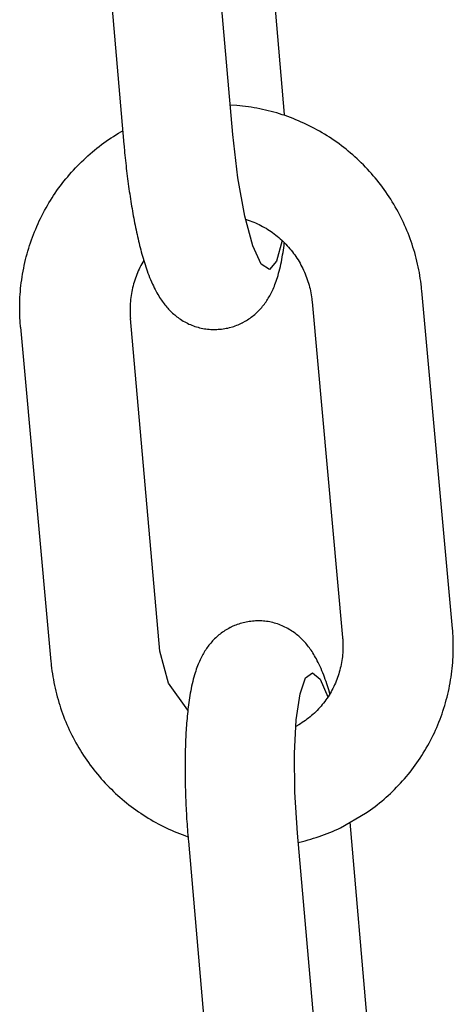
# Model space of a CAD drawing. Extents: x 990 to 4202, y -422 to 622.
# Tile 134 of 200: x 1595.901 to 1596.364, y -101.976 to -100.927. Entities that reach past the tile are written whole.
import ezdxf

# ---------------------------------------------------------------- set-up
doc = ezdxf.new("R2010")
doc.units = 0
doc.header["$MEASUREMENT"] = 0
doc.layers.add('SPILL-BUCKET', color=1, linetype='CONTINUOUS')

msp = doc.modelspace()

# ---------------------------------------------------------------- linework, layer by layer
at = {"layer": 'SPILL-BUCKET', "color": 1, "linetype": 'Continuous'}
for p, q in [((1596.18406, -101.02819), (1596.15363, -100.68064)), ((1596.1288, -101.04934), (1596.0975, -100.69189)), ((1595.98103, -100.70019), (1596.01255, -101.06012))]:
    msp.add_line(p, q, dxfattribs=at)
at = {"layer": 'SPILL-BUCKET', "color": 1}
for p, q in [((1596.13303, -101.01844), (1596.12605, -101.01796)), ((1596.13611, -101.01872), (1596.13303, -101.01844)), ((1596.13919, -101.01905), (1596.13611, -101.01872)), ((1596.14226, -101.01942), (1596.13919, -101.01905)), ((1596.14533, -101.01984), (1596.14226, -101.01942)), ((1596.14839, -101.0203), (1596.14533, -101.01984)), ((1596.15144, -101.0208), (1596.14839, -101.0203)), ((1596.15449, -101.02135), (1596.15144, -101.0208)), ((1596.15753, -101.02194), (1596.15449, -101.02135)), ((1596.16057, -101.02258), (1596.15753, -101.02194)), ((1596.16359, -101.02326), (1596.16057, -101.02258)), ((1596.16661, -101.02399), (1596.16359, -101.02326)), ((1596.16961, -101.02476), (1596.16661, -101.02399)), ((1596.1726, -101.02557), (1596.16961, -101.02476)), ((1596.17558, -101.02643), (1596.1726, -101.02557)), ((1596.17855, -101.02732), (1596.17558, -101.02643)), ((1596.18151, -101.02827), (1596.17855, -101.02732)), ((1596.18445, -101.02925), (1596.18151, -101.02827)), ((1596.18738, -101.03028), (1596.18445, -101.02925)), ((1596.1903, -101.03135), (1596.18738, -101.03028)), ((1596.1932, -101.03246), (1596.1903, -101.03135)), ((1596.19608, -101.03362), (1596.1932, -101.03246)), ((1596.19895, -101.03482), (1596.19608, -101.03362)), ((1596.2018, -101.03605), (1596.19895, -101.03482)), ((1596.00942, -101.04647), (1596.01126, -101.04542)), ((1596.20463, -101.03734), (1596.2018, -101.03605)), ((1596.20745, -101.03866), (1596.20463, -101.03734)), ((1596.21025, -101.04002), (1596.20745, -101.03866)), ((1596.21302, -101.04142), (1596.21025, -101.04002)), ((1596.21578, -101.04286), (1596.21302, -101.04142)), ((1596.21852, -101.04434), (1596.21578, -101.04286)), ((1596.22123, -101.04587), (1596.21852, -101.04434)), ((1596.22393, -101.04743), (1596.22123, -101.04587)), ((1595.99372, -101.05652), (1595.99628, -101.05475)), ((1595.99628, -101.05475), (1595.99886, -101.05302)), ((1595.99886, -101.05302), (1596.00147, -101.05133)), ((1596.00147, -101.05133), (1596.00409, -101.04967)), ((1596.00409, -101.04967), (1596.00675, -101.04805)), ((1596.00675, -101.04805), (1596.00942, -101.04647)), ((1596.13412, -101.09555), (1596.1288, -101.04934)), ((1596.2266, -101.04903), (1596.22393, -101.04743)), ((1596.22925, -101.05067), (1596.2266, -101.04903)), ((1596.23187, -101.05234), (1596.22925, -101.05067)), ((1596.23447, -101.05406), (1596.23187, -101.05234)), ((1596.23705, -101.05581), (1596.23447, -101.05406)), ((1596.2396, -101.0576), (1596.23705, -101.05581)), ((1595.97894, -101.06791), (1595.98134, -101.06592)), ((1595.98134, -101.06592), (1595.98376, -101.06397)), ((1595.98376, -101.06397), (1595.98621, -101.06205)), ((1595.98621, -101.06205), (1595.98869, -101.06017)), ((1595.98869, -101.06017), (1595.9912, -101.05833)), ((1595.9912, -101.05833), (1595.99372, -101.05652)), ((1596.01255, -101.06012), (1596.01268, -101.06161)), ((1596.01268, -101.06161), (1596.01281, -101.06309)), ((1596.01281, -101.06309), (1596.01307, -101.06591)), ((1596.01307, -101.06591), (1596.01334, -101.06872)), ((1596.24213, -101.05942), (1596.2396, -101.0576)), ((1596.24463, -101.06129), (1596.24213, -101.05942)), ((1596.2471, -101.06319), (1596.24463, -101.06129)), ((1596.24955, -101.06512), (1596.2471, -101.06319)), ((1596.25197, -101.06709), (1596.24955, -101.06512)), ((1595.96739, -101.07835), (1595.96964, -101.0762)), ((1595.96964, -101.0762), (1595.97192, -101.07407)), ((1595.97192, -101.07407), (1595.97423, -101.07199)), ((1595.97423, -101.07199), (1595.97657, -101.06993)), ((1595.97657, -101.06993), (1595.97894, -101.06791)), ((1596.01334, -101.06872), (1596.01362, -101.07153)), ((1596.01362, -101.07153), (1596.0139, -101.07433)), ((1596.0139, -101.07433), (1596.01419, -101.07713)), ((1596.01419, -101.07713), (1596.01449, -101.07991)), ((1596.25436, -101.06909), (1596.25197, -101.06709)), ((1596.25672, -101.07113), (1596.25436, -101.06909)), ((1596.25905, -101.0732), (1596.25672, -101.07113)), ((1596.26136, -101.07531), (1596.25905, -101.0732)), ((1596.26363, -101.07745), (1596.26136, -101.07531)), ((1595.95662, -101.08961), (1595.95871, -101.0873)), ((1595.95871, -101.0873), (1595.96083, -101.08501)), ((1595.96083, -101.08501), (1595.96299, -101.08276)), ((1595.96299, -101.08276), (1595.96518, -101.08054)), ((1595.96518, -101.08054), (1595.96739, -101.07835)), ((1596.01449, -101.07991), (1596.0148, -101.0827)), ((1596.0148, -101.0827), (1596.01512, -101.08547)), ((1596.01512, -101.08547), (1596.01544, -101.08824)), ((1596.26588, -101.07962), (1596.26363, -101.07745)), ((1596.26809, -101.08182), (1596.26588, -101.07962)), ((1596.27027, -101.08406), (1596.26809, -101.08182)), ((1596.27242, -101.08633), (1596.27027, -101.08406)), ((1596.27453, -101.08863), (1596.27242, -101.08633)), ((1595.94859, -101.09916), (1595.95055, -101.09673)), ((1595.95055, -101.09673), (1595.95254, -101.09433)), ((1595.95254, -101.09433), (1595.95456, -101.09195)), ((1595.95456, -101.09195), (1595.95662, -101.08961)), ((1596.01544, -101.08824), (1596.01577, -101.09099)), ((1596.01577, -101.09099), (1596.01611, -101.09374)), ((1596.01611, -101.09374), (1596.01646, -101.09648)), ((1596.01646, -101.09648), (1596.01681, -101.09921)), ((1596.1414, -101.1363), (1596.13412, -101.09555)), ((1596.27661, -101.09095), (1596.27453, -101.08863)), ((1596.27866, -101.09331), (1596.27661, -101.09095)), ((1596.28068, -101.0957), (1596.27866, -101.09331)), ((1596.28266, -101.09812), (1596.28068, -101.0957)), ((1596.28461, -101.10056), (1596.28266, -101.09812)), ((1595.94112, -101.10916), (1595.94293, -101.10662)), ((1595.94293, -101.10662), (1595.94479, -101.10411)), ((1595.94479, -101.10411), (1595.94667, -101.10162)), ((1595.94667, -101.10162), (1595.94859, -101.09916)), ((1596.01681, -101.09921), (1596.01717, -101.10192)), ((1596.01717, -101.10192), (1596.01754, -101.10463)), ((1596.01754, -101.10463), (1596.01792, -101.10732)), ((1596.01792, -101.10732), (1596.01831, -101.11)), ((1596.28652, -101.10303), (1596.28461, -101.10056)), ((1596.2884, -101.10553), (1596.28652, -101.10303)), ((1596.29024, -101.10806), (1596.2884, -101.10553)), ((1596.29204, -101.11061), (1596.29024, -101.10806)), ((1595.93423, -101.11958), (1595.9359, -101.11694)), ((1595.9359, -101.11694), (1595.9376, -101.11432)), ((1595.9376, -101.11432), (1595.93934, -101.11173)), ((1595.93934, -101.11173), (1595.94112, -101.10916)), ((1596.01831, -101.11), (1596.0187, -101.11267)), ((1596.0187, -101.11267), (1596.0191, -101.11532)), ((1596.0191, -101.11532), (1596.01951, -101.11796)), ((1596.01951, -101.11796), (1596.01992, -101.12059)), ((1596.29381, -101.11319), (1596.29204, -101.11061)), ((1596.29554, -101.11579), (1596.29381, -101.11319)), ((1596.29724, -101.11842), (1596.29554, -101.11579)), ((1596.29889, -101.12107), (1596.29724, -101.11842)), ((1595.92795, -101.13038), (1595.92946, -101.12765)), ((1595.92946, -101.12765), (1595.93101, -101.12494)), ((1595.93101, -101.12494), (1595.9326, -101.12225)), ((1595.9326, -101.12225), (1595.93423, -101.11958)), ((1596.01992, -101.12059), (1596.02034, -101.1232)), ((1596.02034, -101.1232), (1596.02077, -101.1258)), ((1596.02077, -101.1258), (1596.02121, -101.12838)), ((1596.02121, -101.12838), (1596.02166, -101.13095)), ((1596.30051, -101.12375), (1596.29889, -101.12107)), ((1596.30209, -101.12644), (1596.30051, -101.12375)), ((1596.30364, -101.12916), (1596.30209, -101.12644)), ((1596.30514, -101.13191), (1596.30364, -101.12916)), ((1595.92229, -101.14153), (1595.92364, -101.13871)), ((1595.92364, -101.13871), (1595.92504, -101.13592)), ((1595.92504, -101.13592), (1595.92647, -101.13314)), ((1595.92647, -101.13314), (1595.92795, -101.13038)), ((1596.02166, -101.13095), (1596.02211, -101.1335)), ((1596.02211, -101.1335), (1596.02257, -101.13604)), ((1596.02257, -101.13604), (1596.02304, -101.13856)), ((1596.02304, -101.13856), (1596.02352, -101.14107)), ((1596.14997, -101.16789), (1596.1414, -101.1363)), ((1596.14228, -101.13956), (1596.14529, -101.14056)), ((1596.3066, -101.13467), (1596.30514, -101.13191)), ((1596.30802, -101.13745), (1596.3066, -101.13467)), ((1596.30941, -101.14026), (1596.30802, -101.13745)), ((1596.31075, -101.14308), (1596.30941, -101.14026)), ((1595.91727, -101.15298), (1595.91846, -101.15009)), ((1595.91846, -101.15009), (1595.9197, -101.14722)), ((1595.9197, -101.14722), (1595.92097, -101.14437)), ((1595.92097, -101.14437), (1595.92229, -101.14153)), ((1596.02352, -101.14107), (1596.024, -101.14355)), ((1596.024, -101.14355), (1596.02449, -101.14603)), ((1596.02449, -101.14603), (1596.02499, -101.14848)), ((1596.02499, -101.14848), (1596.0255, -101.15092)), ((1596.14529, -101.14056), (1596.14726, -101.14125)), ((1596.14726, -101.14125), (1596.14921, -101.14199)), ((1596.14921, -101.14199), (1596.15114, -101.14277)), ((1596.15114, -101.14277), (1596.15306, -101.14359)), ((1596.15306, -101.14359), (1596.15497, -101.14445)), ((1596.15497, -101.14445), (1596.15686, -101.14535)), ((1596.15686, -101.14535), (1596.15872, -101.14629)), ((1596.15872, -101.14629), (1596.16057, -101.14727)), ((1596.16057, -101.14727), (1596.1624, -101.14829)), ((1596.1624, -101.14829), (1596.16421, -101.14934)), ((1596.16421, -101.14934), (1596.16599, -101.15044)), ((1596.16599, -101.15044), (1596.16776, -101.15157)), ((1596.31206, -101.14593), (1596.31075, -101.14308)), ((1596.31332, -101.14878), (1596.31206, -101.14593)), ((1596.31454, -101.15167), (1596.31332, -101.14878)), ((1595.91395, -101.16176), (1595.91501, -101.15882)), ((1595.91501, -101.15882), (1595.91612, -101.15589)), ((1595.91612, -101.15589), (1595.91727, -101.15298)), ((1596.0255, -101.15092), (1596.02602, -101.15334)), ((1596.02602, -101.15334), (1596.02655, -101.15575)), ((1596.02655, -101.15575), (1596.02708, -101.15813)), ((1596.02708, -101.15813), (1596.02763, -101.16051)), ((1596.02763, -101.16051), (1596.02818, -101.16286)), ((1596.16776, -101.15157), (1596.1695, -101.15274)), ((1596.1695, -101.15274), (1596.17121, -101.15394)), ((1596.17121, -101.15394), (1596.1729, -101.15519)), ((1596.1729, -101.15519), (1596.17457, -101.15646)), ((1596.17457, -101.15646), (1596.17621, -101.15778)), ((1596.17621, -101.15778), (1596.17782, -101.15912)), ((1596.17782, -101.15912), (1596.17941, -101.1605)), ((1596.17941, -101.1605), (1596.18096, -101.16191)), ((1596.31572, -101.15456), (1596.31454, -101.15167)), ((1596.31686, -101.15747), (1596.31572, -101.15456)), ((1596.31795, -101.1604), (1596.31686, -101.15747)), ((1596.31901, -101.16334), (1596.31795, -101.1604)), ((1595.9101, -101.17365), (1595.911, -101.17066)), ((1595.911, -101.17066), (1595.91194, -101.16768)), ((1595.91194, -101.16768), (1595.91292, -101.16471)), ((1595.91292, -101.16471), (1595.91395, -101.16176)), ((1596.02818, -101.16286), (1596.02875, -101.16521)), ((1596.02875, -101.16521), (1596.02933, -101.16753)), ((1596.02933, -101.16753), (1596.02991, -101.16985)), ((1596.02991, -101.16985), (1596.03051, -101.17215)), ((1596.15905, -101.18743), (1596.14997, -101.16789)), ((1596.1813, -101.1623), (1596.17546, -101.1845)), ((1596.18096, -101.16191), (1596.18249, -101.16336)), ((1596.18249, -101.16336), (1596.18399, -101.16483)), ((1596.18269, -101.1726), (1596.18304, -101.17015)), ((1596.18304, -101.17015), (1596.18337, -101.16774)), ((1596.18337, -101.16774), (1596.18368, -101.1653)), ((1596.18368, -101.1653), (1596.18377, -101.16462)), ((1596.18399, -101.16483), (1596.18545, -101.16634)), ((1596.18545, -101.16634), (1596.18689, -101.16788)), ((1596.18689, -101.16788), (1596.18829, -101.16945)), ((1596.18829, -101.16945), (1596.18967, -101.17104)), ((1596.18967, -101.17104), (1596.19101, -101.17267)), ((1596.32002, -101.1663), (1596.31901, -101.16334)), ((1596.32099, -101.16927), (1596.32002, -101.1663)), ((1596.32192, -101.17226), (1596.32099, -101.16927)), ((1595.90766, -101.18271), (1595.90843, -101.17968)), ((1595.90843, -101.17968), (1595.90924, -101.17666)), ((1595.90924, -101.17666), (1595.9101, -101.17365)), ((1596.03051, -101.17215), (1596.03113, -101.17444)), ((1596.03113, -101.17444), (1596.03175, -101.17671)), ((1596.03175, -101.17671), (1596.03239, -101.17899)), ((1596.03239, -101.17899), (1596.03305, -101.18124)), ((1596.03305, -101.18124), (1596.03372, -101.1835)), ((1596.18103, -101.18248), (1596.1815, -101.17996)), ((1596.1815, -101.17996), (1596.18192, -101.17751)), ((1596.18192, -101.17751), (1596.18232, -101.17502)), ((1596.18232, -101.17502), (1596.18269, -101.1726)), ((1596.19101, -101.17267), (1596.19231, -101.17432)), ((1596.19231, -101.17432), (1596.19358, -101.176)), ((1596.19358, -101.176), (1596.19482, -101.1777)), ((1596.19482, -101.1777), (1596.19602, -101.17943)), ((1596.19602, -101.17943), (1596.19719, -101.18119)), ((1596.19719, -101.18119), (1596.19832, -101.18297)), ((1596.3228, -101.17526), (1596.32192, -101.17226)), ((1596.32365, -101.17826), (1596.3228, -101.17526)), ((1596.32444, -101.18129), (1596.32365, -101.17826)), ((1596.3252, -101.18432), (1596.32444, -101.18129)), ((1595.90502, -101.19494), (1595.90562, -101.19187)), ((1595.90562, -101.19187), (1595.90626, -101.18881)), ((1595.90626, -101.18881), (1595.90694, -101.18575)), ((1595.90694, -101.18575), (1595.90766, -101.18271)), ((1596.02871, -101.19282), (1596.02784, -101.19473)), ((1596.02962, -101.19091), (1596.02871, -101.19282)), ((1596.03056, -101.18904), (1596.02962, -101.19091)), ((1596.03155, -101.18717), (1596.03056, -101.18904)), ((1596.03258, -101.18534), (1596.03155, -101.18717)), ((1596.03364, -101.18352), (1596.03258, -101.18534)), ((1596.0337, -101.18342), (1596.03364, -101.18352)), ((1596.03372, -101.1835), (1596.03441, -101.18574)), ((1596.03441, -101.18574), (1596.03513, -101.188)), ((1596.03513, -101.188), (1596.03586, -101.19023)), ((1596.03586, -101.19023), (1596.03663, -101.1925)), ((1596.03663, -101.1925), (1596.03741, -101.19474)), ((1596.16782, -101.19314), (1596.15905, -101.18743)), ((1596.17546, -101.1845), (1596.16782, -101.19314)), ((1596.17825, -101.195), (1596.17887, -101.19253)), ((1596.17887, -101.19253), (1596.17946, -101.19005)), ((1596.17946, -101.19005), (1596.18002, -101.18753)), ((1596.18002, -101.18753), (1596.18055, -101.18497)), ((1596.18055, -101.18497), (1596.18103, -101.18248)), ((1596.19832, -101.18297), (1596.19941, -101.18477)), ((1596.19941, -101.18477), (1596.20047, -101.18659)), ((1596.20047, -101.18659), (1596.20149, -101.18844)), ((1596.20149, -101.18844), (1596.20247, -101.1903)), ((1596.20247, -101.1903), (1596.20341, -101.19219)), ((1596.20341, -101.19219), (1596.20431, -101.19409)), ((1596.32591, -101.18736), (1596.3252, -101.18432)), ((1596.32658, -101.19041), (1596.32591, -101.18736)), ((1596.3272, -101.19347), (1596.32658, -101.19041)), ((1595.9035, -101.20419), (1595.90397, -101.2011)), ((1595.90397, -101.2011), (1595.90447, -101.19802)), ((1595.90447, -101.19802), (1595.90502, -101.19494)), ((1596.02476, -101.20258), (1596.02409, -101.20458)), ((1596.02547, -101.20059), (1596.02476, -101.20258)), ((1596.02622, -101.19862), (1596.02547, -101.20059)), ((1596.02701, -101.19667), (1596.02622, -101.19862)), ((1596.02784, -101.19473), (1596.02701, -101.19667)), ((1596.03741, -101.19474), (1596.03824, -101.19704)), ((1596.03824, -101.19704), (1596.0391, -101.1993)), ((1596.0391, -101.1993), (1596.04001, -101.20164)), ((1596.04001, -101.20164), (1596.04095, -101.20394)), ((1596.1757, -101.20369), (1596.17636, -101.20163)), ((1596.17636, -101.20163), (1596.17698, -101.19956)), ((1596.17698, -101.19956), (1596.17763, -101.19729)), ((1596.17763, -101.19729), (1596.17825, -101.195)), ((1596.20431, -101.19409), (1596.20518, -101.19601)), ((1596.20518, -101.19601), (1596.206, -101.19795)), ((1596.206, -101.19795), (1596.20679, -101.19991)), ((1596.20679, -101.19991), (1596.20753, -101.20188)), ((1596.20753, -101.20188), (1596.20823, -101.20386)), ((1596.32778, -101.19654), (1596.3272, -101.19347)), ((1596.32832, -101.19962), (1596.32778, -101.19654)), ((1596.32881, -101.2027), (1596.32832, -101.19962)), ((1596.32926, -101.20579), (1596.32881, -101.2027)), ((1595.9021, -101.21661), (1595.90238, -101.2135)), ((1595.90238, -101.2135), (1595.90271, -101.21039)), ((1595.90271, -101.21039), (1595.90309, -101.20729)), ((1595.90309, -101.20729), (1595.9035, -101.20419)), ((1596.02182, -101.21269), (1596.02136, -101.21475)), ((1596.02233, -101.21065), (1596.02182, -101.21269)), ((1596.02287, -101.20861), (1596.02233, -101.21065)), ((1596.02346, -101.20659), (1596.02287, -101.20861)), ((1596.02409, -101.20458), (1596.02346, -101.20659)), ((1596.04095, -101.20394), (1596.04196, -101.20632)), ((1596.04196, -101.20632), (1596.04301, -101.20867)), ((1596.04301, -101.20867), (1596.04398, -101.21076)), ((1596.04398, -101.21076), (1596.04499, -101.21283)), ((1596.04499, -101.21283), (1596.04593, -101.2147)), ((1596.17173, -101.214), (1596.17242, -101.21242)), ((1596.17242, -101.21242), (1596.17308, -101.21084)), ((1596.17308, -101.21084), (1596.17375, -101.20913)), ((1596.17375, -101.20913), (1596.17439, -101.20743)), ((1596.17439, -101.20743), (1596.17506, -101.20556)), ((1596.17506, -101.20556), (1596.1757, -101.20369)), ((1596.20823, -101.20386), (1596.2089, -101.20586)), ((1596.2089, -101.20586), (1596.20952, -101.20788)), ((1596.20952, -101.20788), (1596.2101, -101.2099)), ((1596.2101, -101.2099), (1596.21064, -101.21193)), ((1596.21064, -101.21193), (1596.21113, -101.21398)), ((1596.32967, -101.20889), (1596.32926, -101.20579)), ((1596.33002, -101.21199), (1596.32967, -101.20889)), ((1596.33022, -101.21389), (1596.33002, -101.21199)), ((1595.90151, -101.22597), (1595.90166, -101.22285)), ((1595.90166, -101.22285), (1595.90186, -101.21973)), ((1595.90186, -101.21973), (1595.9021, -101.21661)), ((1596.01994, -101.22305), (1596.0197, -101.22514)), ((1596.02023, -101.22097), (1596.01994, -101.22305)), ((1596.02057, -101.21889), (1596.02023, -101.22097)), ((1596.02094, -101.21681), (1596.02057, -101.21889)), ((1596.02136, -101.21475), (1596.02094, -101.21681)), ((1596.04593, -101.2147), (1596.04692, -101.21655)), ((1596.04692, -101.21655), (1596.04784, -101.21823)), ((1596.04784, -101.21823), (1596.0488, -101.2199)), ((1596.0488, -101.2199), (1596.04972, -101.22143)), ((1596.04972, -101.22143), (1596.05066, -101.22296)), ((1596.05066, -101.22296), (1596.05158, -101.22436)), ((1596.16583, -101.22508), (1596.16663, -101.22378)), ((1596.16663, -101.22378), (1596.1674, -101.22249)), ((1596.1674, -101.22249), (1596.16817, -101.22114)), ((1596.16817, -101.22114), (1596.16891, -101.21979)), ((1596.16891, -101.21979), (1596.16964, -101.21838)), ((1596.16964, -101.21838), (1596.17034, -101.21697)), ((1596.17034, -101.21697), (1596.17105, -101.21549)), ((1596.17105, -101.21549), (1596.17173, -101.214)), ((1596.21113, -101.21398), (1596.21159, -101.21603)), ((1596.21159, -101.21603), (1596.212, -101.2181)), ((1596.212, -101.2181), (1596.21237, -101.22016)), ((1596.21237, -101.22016), (1596.21269, -101.22224)), ((1596.21269, -101.22224), (1596.21297, -101.22432)), ((1596.21297, -101.22432), (1596.21318, -101.22605)), ((1596.3304, -101.21579), (1596.33022, -101.21389)), ((1596.36315, -101.57574), (1596.3304, -101.21579)), ((1595.90133, -101.23534), (1595.90134, -101.23221)), ((1595.90134, -101.23221), (1595.9014, -101.22909)), ((1595.9014, -101.22909), (1595.90151, -101.22597)), ((1596.01913, -101.23354), (1596.0191, -101.23564)), ((1596.01921, -101.23144), (1596.01913, -101.23354)), ((1596.01933, -101.22934), (1596.01921, -101.23144)), ((1596.01949, -101.22724), (1596.01933, -101.22934)), ((1596.0197, -101.22514), (1596.01949, -101.22724)), ((1596.05158, -101.22436), (1596.05252, -101.22577)), ((1596.05252, -101.22577), (1596.05344, -101.22709)), ((1596.05344, -101.22709), (1596.0544, -101.22841)), ((1596.0544, -101.22841), (1596.05534, -101.22965)), ((1596.05534, -101.22965), (1596.05631, -101.23089)), ((1596.05631, -101.23089), (1596.05727, -101.23207)), ((1596.05727, -101.23207), (1596.05827, -101.23325)), ((1596.05827, -101.23325), (1596.05926, -101.23438)), ((1596.05926, -101.23438), (1596.06029, -101.2355)), ((1596.1576, -101.23582), (1596.15862, -101.2347)), ((1596.15862, -101.2347), (1596.15961, -101.23355)), ((1596.15961, -101.23355), (1596.16057, -101.2324)), ((1596.16057, -101.2324), (1596.16151, -101.23122)), ((1596.16151, -101.23122), (1596.16242, -101.23003)), ((1596.16242, -101.23003), (1596.16331, -101.22882)), ((1596.16331, -101.22882), (1596.16417, -101.22759)), ((1596.16417, -101.22759), (1596.16502, -101.22634)), ((1596.16502, -101.22634), (1596.16583, -101.22508)), ((1596.21318, -101.22605), (1596.21335, -101.22777)), ((1596.21335, -101.22777), (1596.24587, -101.58523)), ((1595.90135, -101.23846), (1595.90133, -101.23534)), ((1595.90142, -101.24158), (1595.90135, -101.23846)), ((1595.90154, -101.2447), (1595.90142, -101.24158)), ((1595.9017, -101.24782), (1595.90154, -101.2447)), ((1596.0191, -101.23564), (1596.01911, -101.23774)), ((1596.01911, -101.23774), (1596.01917, -101.23985)), ((1596.01917, -101.23985), (1596.01926, -101.24194)), ((1596.01926, -101.24194), (1596.01938, -101.24368)), ((1596.01938, -101.24368), (1596.01952, -101.2454)), ((1596.06029, -101.2355), (1596.06132, -101.23658)), ((1596.06132, -101.23658), (1596.06238, -101.23765)), ((1596.06238, -101.23765), (1596.06346, -101.23869)), ((1596.06346, -101.23869), (1596.06456, -101.23972)), ((1596.06456, -101.23972), (1596.06568, -101.24072)), ((1596.06568, -101.24072), (1596.06682, -101.24169)), ((1596.06682, -101.24169), (1596.06798, -101.24265)), ((1596.06798, -101.24265), (1596.06918, -101.24358)), ((1596.06918, -101.24358), (1596.07038, -101.24449)), ((1596.07038, -101.24449), (1596.07162, -101.24537)), ((1596.14586, -101.2459), (1596.14716, -101.245)), ((1596.14716, -101.245), (1596.14844, -101.24407)), ((1596.14844, -101.24407), (1596.14968, -101.24312)), ((1596.14968, -101.24312), (1596.1509, -101.24214)), ((1596.1509, -101.24214), (1596.15209, -101.24114)), ((1596.15209, -101.24114), (1596.15325, -101.24012)), ((1596.15325, -101.24012), (1596.15438, -101.23907)), ((1596.15438, -101.23907), (1596.15548, -101.23801)), ((1596.15548, -101.23801), (1596.15656, -101.23692)), ((1596.15656, -101.23692), (1596.1576, -101.23582)), ((1595.90191, -101.25093), (1595.9017, -101.24782)), ((1595.90206, -101.25284), (1595.90191, -101.25093)), ((1595.90222, -101.25474), (1595.90206, -101.25284)), ((1595.90222, -101.25474), (1595.93463, -101.61102)), ((1596.05084, -101.5998), (1596.01952, -101.2454)), ((1596.07162, -101.24537), (1596.07302, -101.24632)), ((1596.07302, -101.24632), (1596.07446, -101.24724)), ((1596.07446, -101.24724), (1596.07591, -101.24813)), ((1596.07591, -101.24813), (1596.0774, -101.24898)), ((1596.0774, -101.24898), (1596.0789, -101.2498)), ((1596.0789, -101.2498), (1596.08044, -101.25057)), ((1596.08044, -101.25057), (1596.08199, -101.25131)), ((1596.08199, -101.25131), (1596.08356, -101.252)), ((1596.08356, -101.252), (1596.08515, -101.25266)), ((1596.08515, -101.25266), (1596.08677, -101.25327)), ((1596.08677, -101.25327), (1596.08839, -101.25384)), ((1596.08839, -101.25384), (1596.09004, -101.25436)), ((1596.09004, -101.25436), (1596.09169, -101.25484)), ((1596.09169, -101.25484), (1596.09336, -101.25528)), ((1596.09336, -101.25528), (1596.09503, -101.25567)), ((1596.09503, -101.25567), (1596.09672, -101.25601)), ((1596.1218, -101.25589), (1596.12343, -101.25556)), ((1596.12343, -101.25556), (1596.12505, -101.25518)), ((1596.12505, -101.25518), (1596.12824, -101.2543)), ((1596.12824, -101.2543), (1596.12982, -101.2538)), ((1596.12982, -101.2538), (1596.13137, -101.25327)), ((1596.13137, -101.25327), (1596.1329, -101.25269)), ((1596.1329, -101.25269), (1596.13442, -101.25208)), ((1596.13442, -101.25208), (1596.13591, -101.25143)), ((1596.13591, -101.25143), (1596.13738, -101.25074)), ((1596.13738, -101.25074), (1596.13798, -101.25045)), ((1596.13798, -101.25045), (1596.13857, -101.25015)), ((1596.13857, -101.25015), (1596.139, -101.24994)), ((1596.139, -101.24994), (1596.13927, -101.2498)), ((1596.13956, -101.24965), (1596.1418, -101.24843)), ((1596.1418, -101.24843), (1596.14318, -101.24761)), ((1596.14318, -101.24761), (1596.14453, -101.24677)), ((1596.14453, -101.24677), (1596.14586, -101.2459)), ((1596.09672, -101.25601), (1596.0984, -101.25631)), ((1596.0984, -101.25631), (1596.1001, -101.25656)), ((1596.1001, -101.25656), (1596.1018, -101.25677)), ((1596.1018, -101.25677), (1596.1035, -101.25693)), ((1596.1035, -101.25693), (1596.1052, -101.25704)), ((1596.1052, -101.25704), (1596.10691, -101.25711)), ((1596.10691, -101.25711), (1596.1086, -101.25713)), ((1596.1086, -101.25713), (1596.1103, -101.2571)), ((1596.1103, -101.2571), (1596.11174, -101.25704)), ((1596.11174, -101.25704), (1596.11317, -101.25694)), ((1596.11318, -101.25695), (1596.11465, -101.25684)), ((1596.11465, -101.25683), (1596.1149, -101.25682)), ((1596.1149, -101.25682), (1596.11515, -101.2568)), ((1596.11515, -101.2568), (1596.11682, -101.25665)), ((1596.11682, -101.25665), (1596.11849, -101.25644)), ((1596.11849, -101.25644), (1596.12015, -101.25619)), ((1596.12015, -101.25619), (1596.1218, -101.25589)), ((1596.13661, -101.57051), (1596.13504, -101.57101)), ((1596.1382, -101.57006), (1596.13661, -101.57051)), ((1596.13981, -101.56964), (1596.1382, -101.57006)), ((1596.14143, -101.56926), (1596.13981, -101.56964)), ((1596.14306, -101.56892), (1596.14143, -101.56926)), ((1596.14471, -101.56863), (1596.14306, -101.56892)), ((1596.14636, -101.56838), (1596.14471, -101.56863)), ((1596.14803, -101.56816), (1596.14636, -101.56838)), ((1596.14971, -101.56801), (1596.14803, -101.56816)), ((1596.14996, -101.568), (1596.14971, -101.56801)), ((1596.15021, -101.56799), (1596.14996, -101.568)), ((1596.15168, -101.56787), (1596.15021, -101.56798)), ((1596.15312, -101.56778), (1596.15168, -101.56788)), ((1596.15456, -101.56772), (1596.15312, -101.56778)), ((1596.15625, -101.56769), (1596.15456, -101.56772)), ((1596.15795, -101.56771), (1596.15625, -101.56769)), ((1596.15965, -101.56778), (1596.15795, -101.56771)), ((1596.16135, -101.56789), (1596.15965, -101.56778)), ((1596.16306, -101.56805), (1596.16135, -101.56789)), ((1596.16475, -101.56825), (1596.16306, -101.56805)), ((1596.16645, -101.56851), (1596.16475, -101.56825)), ((1596.16814, -101.5688), (1596.16645, -101.56851)), ((1596.16983, -101.56915), (1596.16814, -101.5688)), ((1596.1715, -101.56954), (1596.16983, -101.56915)), ((1596.17317, -101.56997), (1596.1715, -101.56954)), ((1596.17482, -101.57045), (1596.17317, -101.56997)), ((1596.17647, -101.57098), (1596.17482, -101.57045)), ((1596.11642, -101.58074), (1596.11518, -101.5817)), ((1596.1177, -101.57982), (1596.11642, -101.58074)), ((1596.119, -101.57892), (1596.1177, -101.57982)), ((1596.12032, -101.57805), (1596.119, -101.57892)), ((1596.12168, -101.5772), (1596.12032, -101.57805)), ((1596.12306, -101.57639), (1596.12168, -101.5772)), ((1596.12445, -101.57562), (1596.12306, -101.57639)), ((1596.12586, -101.57488), (1596.12445, -101.57562)), ((1596.12628, -101.57467), (1596.12586, -101.57488)), ((1596.12688, -101.57437), (1596.12628, -101.57467)), ((1596.12748, -101.57408), (1596.12688, -101.57437)), ((1596.12802, -101.57382), (1596.12748, -101.57408)), ((1596.13044, -101.57274), (1596.12802, -101.57382)), ((1596.13195, -101.57213), (1596.13044, -101.57274)), ((1596.13349, -101.57155), (1596.13195, -101.57213)), ((1596.13504, -101.57101), (1596.13349, -101.57155)), ((1596.17809, -101.57155), (1596.17647, -101.57098)), ((1596.1797, -101.57216), (1596.17809, -101.57155)), ((1596.18129, -101.57281), (1596.1797, -101.57216)), ((1596.18287, -101.57351), (1596.18129, -101.57281)), ((1596.18442, -101.57424), (1596.18287, -101.57351)), ((1596.18595, -101.57502), (1596.18442, -101.57424)), ((1596.18746, -101.57583), (1596.18595, -101.57502)), ((1596.18895, -101.57669), (1596.18746, -101.57583)), ((1596.1904, -101.57757), (1596.18895, -101.57669)), ((1596.19184, -101.5785), (1596.1904, -101.57757)), ((1596.19323, -101.57945), (1596.19184, -101.5785)), ((1596.19447, -101.58033), (1596.19323, -101.57945)), ((1596.19568, -101.58124), (1596.19447, -101.58033)), ((1596.36337, -101.57836), (1596.36315, -101.57574)), ((1596.36356, -101.58098), (1596.36337, -101.57836)), ((1596.36375, -101.5841), (1596.36356, -101.58098)), ((1596.10524, -101.59126), (1596.10428, -101.59242)), ((1596.10624, -101.59012), (1596.10524, -101.59126)), ((1596.10725, -101.589), (1596.10624, -101.59012)), ((1596.1083, -101.58789), (1596.10725, -101.589)), ((1596.10937, -101.58681), (1596.1083, -101.58789)), ((1596.11048, -101.58574), (1596.10937, -101.58681)), ((1596.11161, -101.5847), (1596.11048, -101.58574)), ((1596.11277, -101.58367), (1596.11161, -101.5847)), ((1596.11396, -101.58268), (1596.11277, -101.58367)), ((1596.11518, -101.5817), (1596.11396, -101.58268)), ((1596.19687, -101.58217), (1596.19568, -101.58124)), ((1596.19804, -101.58312), (1596.19687, -101.58217)), ((1596.19918, -101.5841), (1596.19804, -101.58312)), ((1596.2003, -101.5851), (1596.19918, -101.5841)), ((1596.2014, -101.58612), (1596.2003, -101.5851)), ((1596.20247, -101.58716), (1596.2014, -101.58612)), ((1596.20354, -101.58824), (1596.20247, -101.58716)), ((1596.20457, -101.58932), (1596.20354, -101.58824)), ((1596.20559, -101.59044), (1596.20457, -101.58932)), ((1596.20659, -101.59157), (1596.20559, -101.59044)), ((1596.20758, -101.59275), (1596.20659, -101.59157)), ((1596.24587, -101.58523), (1596.24595, -101.58612)), ((1596.24595, -101.58612), (1596.24601, -101.58701)), ((1596.24601, -101.58701), (1596.24615, -101.58911)), ((1596.24615, -101.58911), (1596.24624, -101.5912)), ((1596.24624, -101.5912), (1596.24628, -101.5933)), ((1596.36389, -101.58721), (1596.36375, -101.5841)), ((1596.36399, -101.59033), (1596.36389, -101.58721)), ((1596.36404, -101.59345), (1596.36399, -101.59033)), ((1596.06019, -101.63403), (1596.05084, -101.5998)), ((1596.09822, -101.60103), (1596.09745, -101.60233)), ((1596.09903, -101.59973), (1596.09822, -101.60103)), ((1596.09984, -101.59848), (1596.09903, -101.59973)), ((1596.10069, -101.59722), (1596.09984, -101.59848)), ((1596.10154, -101.596), (1596.10069, -101.59722)), ((1596.10243, -101.59479), (1596.10154, -101.596)), ((1596.10334, -101.5936), (1596.10243, -101.59479)), ((1596.10428, -101.59242), (1596.10334, -101.5936)), ((1596.20855, -101.59393), (1596.20758, -101.59275)), ((1596.20952, -101.59517), (1596.20855, -101.59393)), ((1596.21046, -101.59641), (1596.20952, -101.59517)), ((1596.21141, -101.59773), (1596.21046, -101.59641)), ((1596.21234, -101.59904), (1596.21141, -101.59773)), ((1596.21328, -101.60045), (1596.21234, -101.59904)), ((1596.21419, -101.60186), (1596.21328, -101.60045)), ((1596.21514, -101.60339), (1596.21419, -101.60186)), ((1596.24603, -101.60167), (1596.24585, -101.60376)), ((1596.24615, -101.59958), (1596.24603, -101.60167)), ((1596.24624, -101.59749), (1596.24615, -101.59958)), ((1596.24628, -101.5954), (1596.24624, -101.59749)), ((1596.24628, -101.5933), (1596.24628, -101.5954)), ((1596.36392, -101.6028), (1596.36401, -101.59968)), ((1596.36401, -101.59968), (1596.36404, -101.59657)), ((1596.36404, -101.59657), (1596.36404, -101.59345)), ((1595.93463, -101.61102), (1595.93481, -101.61292)), ((1596.09244, -101.6124), (1596.09178, -101.61398)), ((1596.09313, -101.61082), (1596.09244, -101.6124)), ((1596.0938, -101.60933), (1596.09313, -101.61082)), ((1596.09451, -101.60785), (1596.0938, -101.60933)), ((1596.09522, -101.60644), (1596.09451, -101.60785)), ((1596.09595, -101.60503), (1596.09522, -101.60644)), ((1596.09669, -101.60368), (1596.09595, -101.60503)), ((1596.09745, -101.60233), (1596.09669, -101.60368)), ((1596.21605, -101.60491), (1596.21514, -101.60339)), ((1596.21702, -101.60658), (1596.21605, -101.60491)), ((1596.21794, -101.60826), (1596.21702, -101.60658)), ((1596.21892, -101.61012), (1596.21794, -101.60826)), ((1596.21987, -101.61199), (1596.21892, -101.61012)), ((1596.22088, -101.61406), (1596.21987, -101.61199)), ((1596.24473, -101.61204), (1596.24435, -101.61409)), ((1596.24508, -101.60998), (1596.24473, -101.61204)), ((1596.24538, -101.60791), (1596.24508, -101.60998)), ((1596.24564, -101.60584), (1596.24538, -101.60791)), ((1596.24585, -101.60376), (1596.24564, -101.60584)), ((1596.36314, -101.61523), (1596.3634, -101.61213)), ((1596.3634, -101.61213), (1596.36362, -101.60902)), ((1596.36362, -101.60902), (1596.36379, -101.60591)), ((1596.36379, -101.60591), (1596.36392, -101.6028)), ((1595.93481, -101.61292), (1595.93501, -101.61482)), ((1595.93501, -101.61482), (1595.93537, -101.61792)), ((1595.93537, -101.61792), (1595.93578, -101.62101)), ((1595.93578, -101.62101), (1595.93622, -101.6241)), ((1596.08916, -101.62112), (1596.0885, -101.62318)), ((1596.0898, -101.61926), (1596.08916, -101.62112)), ((1596.09046, -101.61739), (1596.0898, -101.61926)), ((1596.09111, -101.61569), (1596.09046, -101.61739)), ((1596.09178, -101.61398), (1596.09111, -101.61569)), ((1596.20638, -101.62832), (1596.2137, -101.62303)), ((1596.2137, -101.62303), (1596.22186, -101.62996)), ((1596.22185, -101.61614), (1596.22088, -101.61406)), ((1596.22289, -101.6185), (1596.22185, -101.61614)), ((1596.22391, -101.62088), (1596.22289, -101.6185)), ((1596.22485, -101.62318), (1596.22391, -101.62088)), ((1596.24237, -101.62219), (1596.24177, -101.62418)), ((1596.24293, -101.62018), (1596.24237, -101.62219)), ((1596.24344, -101.61816), (1596.24293, -101.62018)), ((1596.24392, -101.61613), (1596.24344, -101.61816)), ((1596.24435, -101.61409), (1596.24392, -101.61613)), ((1596.36209, -101.62451), (1596.36249, -101.62143)), ((1596.36249, -101.62143), (1596.36284, -101.61833)), ((1596.36284, -101.61833), (1596.36314, -101.61523)), ((1595.93622, -101.6241), (1595.93672, -101.62719)), ((1595.93672, -101.62719), (1595.93725, -101.63026)), ((1595.93725, -101.63026), (1595.93783, -101.63333)), ((1595.93783, -101.63333), (1595.93846, -101.63639)), ((1596.08599, -101.63229), (1596.0854, -101.63477)), ((1596.08661, -101.62982), (1596.08599, -101.63229)), ((1596.08722, -101.62753), (1596.08661, -101.62982)), ((1596.08787, -101.62525), (1596.08722, -101.62753)), ((1596.0885, -101.62318), (1596.08787, -101.62525)), ((1596.20047, -101.6454), (1596.20638, -101.62832)), ((1596.22186, -101.62996), (1596.23023, -101.64855)), ((1596.22576, -101.62552), (1596.22485, -101.62318)), ((1596.22661, -101.62778), (1596.22576, -101.62552)), ((1596.22744, -101.63008), (1596.22661, -101.62778)), ((1596.22823, -101.63232), (1596.22744, -101.63008)), ((1596.229, -101.63459), (1596.22823, -101.63232)), ((1596.23897, -101.63201), (1596.23816, -101.63393)), ((1596.23973, -101.63008), (1596.23897, -101.63201)), ((1596.24045, -101.62813), (1596.23973, -101.63008)), ((1596.24113, -101.62617), (1596.24045, -101.62813)), ((1596.24177, -101.62418), (1596.24113, -101.62617)), ((1596.36064, -101.63373), (1596.36117, -101.63067)), ((1596.36117, -101.63067), (1596.36165, -101.62759)), ((1596.36165, -101.62759), (1596.36209, -101.62451)), ((1595.93846, -101.63639), (1595.93913, -101.63944)), ((1595.93913, -101.63944), (1595.93984, -101.64249)), ((1595.93984, -101.64249), (1595.94059, -101.64552)), ((1596.08074, -101.66297), (1596.06019, -101.63403)), ((1596.08382, -101.64234), (1596.08336, -101.64486)), ((1596.08431, -101.63984), (1596.08382, -101.64234)), ((1596.08484, -101.63729), (1596.08431, -101.63984)), ((1596.0854, -101.63477), (1596.08484, -101.63729)), ((1596.22973, -101.63682), (1596.229, -101.63459)), ((1596.23044, -101.63908), (1596.22973, -101.63682)), ((1596.23113, -101.64132), (1596.23044, -101.63908)), ((1596.23181, -101.64358), (1596.23113, -101.64132)), ((1596.23231, -101.6453), (1596.23181, -101.64358)), ((1596.23355, -101.64321), (1596.23251, -101.64501)), ((1596.23455, -101.6414), (1596.23355, -101.64321)), ((1596.23551, -101.63956), (1596.23455, -101.6414)), ((1596.23643, -101.63771), (1596.23551, -101.63956)), ((1596.23732, -101.63583), (1596.23643, -101.63771)), ((1596.23816, -101.63393), (1596.23732, -101.63583)), ((1596.35809, -101.6459), (1596.3588, -101.64287)), ((1596.3588, -101.64287), (1596.35946, -101.63983)), ((1596.35946, -101.63983), (1596.36007, -101.63679)), ((1596.36007, -101.63679), (1596.36064, -101.63373)), ((1595.94059, -101.64552), (1595.94139, -101.64854)), ((1595.94139, -101.64854), (1595.94223, -101.65155)), ((1595.94223, -101.65155), (1595.94312, -101.65455)), ((1596.08217, -101.65222), (1596.08181, -101.65467)), ((1596.08253, -101.64979), (1596.08217, -101.65222)), ((1596.08294, -101.64731), (1596.08253, -101.64979)), ((1596.08336, -101.64486), (1596.08294, -101.64731)), ((1596.19642, -101.67295), (1596.20047, -101.6454)), ((1596.22676, -101.65361), (1596.2255, -101.65525)), ((1596.22798, -101.65194), (1596.22676, -101.65361)), ((1596.22917, -101.65025), (1596.22798, -101.65194)), ((1596.23032, -101.64852), (1596.22917, -101.65025)), ((1596.23143, -101.64678), (1596.23032, -101.64852)), ((1596.23251, -101.64501), (1596.23143, -101.64678)), ((1596.35573, -101.65491), (1596.35656, -101.65192)), ((1596.35656, -101.65192), (1596.35735, -101.64892)), ((1596.35735, -101.64892), (1596.35809, -101.6459)), ((1595.94312, -101.65455), (1595.94405, -101.65753)), ((1595.94405, -101.65753), (1595.94502, -101.6605)), ((1595.94502, -101.6605), (1595.94603, -101.66346)), ((1595.94603, -101.66346), (1595.94708, -101.6664)), ((1596.08061, -101.66436), (1596.08035, -101.66678)), ((1596.08089, -101.66193), (1596.08061, -101.66436)), ((1596.08117, -101.65952), (1596.08089, -101.66193)), ((1596.08149, -101.65708), (1596.08117, -101.65952)), ((1596.08181, -101.65467), (1596.08149, -101.65708)), ((1596.21725, -101.66448), (1596.21576, -101.66591)), ((1596.21871, -101.66302), (1596.21725, -101.66448)), ((1596.22013, -101.66153), (1596.21871, -101.66302)), ((1596.22152, -101.66), (1596.22013, -101.66153)), ((1596.22288, -101.65845), (1596.22152, -101.66)), ((1596.22421, -101.65686), (1596.22288, -101.65845)), ((1596.2255, -101.65525), (1596.22421, -101.65686)), ((1596.35197, -101.66675), (1596.35297, -101.66381)), ((1596.35297, -101.66381), (1596.35393, -101.66086)), ((1596.35393, -101.66086), (1596.35485, -101.65789)), ((1596.35485, -101.65789), (1596.35573, -101.65491)), ((1595.94708, -101.6664), (1595.94818, -101.66933)), ((1595.94818, -101.66933), (1595.94932, -101.67224)), ((1595.94932, -101.67224), (1595.9505, -101.67514)), ((1595.9505, -101.67514), (1595.95172, -101.67802)), ((1596.07967, -101.67412), (1596.07947, -101.67657)), ((1596.07988, -101.67166), (1596.07967, -101.67412)), ((1596.08011, -101.66923), (1596.07988, -101.67166)), ((1596.08035, -101.66678), (1596.08011, -101.66923)), ((1596.19456, -101.70884), (1596.19642, -101.67295)), ((1596.20453, -101.67497), (1596.20282, -101.67612)), ((1596.20622, -101.67378), (1596.20453, -101.67497)), ((1596.20788, -101.67256), (1596.20622, -101.67378)), ((1596.20951, -101.6713), (1596.20788, -101.67256)), ((1596.21112, -101.67), (1596.20951, -101.6713)), ((1596.21269, -101.66867), (1596.21112, -101.67)), ((1596.21424, -101.66731), (1596.21269, -101.66867)), ((1596.21576, -101.66591), (1596.21424, -101.66731)), ((1596.34754, -101.67833), (1596.34871, -101.67546)), ((1596.34871, -101.67546), (1596.34984, -101.67257)), ((1596.34984, -101.67257), (1596.35092, -101.66967)), ((1596.35092, -101.66967), (1596.35197, -101.66675)), ((1595.95172, -101.67802), (1595.95298, -101.68088)), ((1595.95298, -101.68088), (1595.95429, -101.68372)), ((1595.95429, -101.68372), (1595.95563, -101.68654)), ((1596.07893, -101.68403), (1596.07878, -101.68653)), ((1596.0791, -101.68152), (1596.07893, -101.68403)), ((1596.07928, -101.67905), (1596.0791, -101.68152)), ((1596.07947, -101.67657), (1596.07928, -101.67905)), ((1596.19932, -101.6783), (1596.19604, -101.6802)), ((1596.20108, -101.67723), (1596.19932, -101.6783)), ((1596.20282, -101.67612), (1596.20108, -101.67723)), ((1596.34378, -101.68684), (1596.34508, -101.68402)), ((1596.34508, -101.68402), (1596.34633, -101.68119)), ((1596.34633, -101.68119), (1596.34754, -101.67833)), ((1595.95563, -101.68654), (1595.95701, -101.68935)), ((1595.95701, -101.68935), (1595.95844, -101.69213)), ((1595.95844, -101.69213), (1595.9599, -101.6949)), ((1595.9599, -101.6949), (1595.9614, -101.69764)), ((1596.07839, -101.69413), (1596.07828, -101.69669)), ((1596.07851, -101.69158), (1596.07839, -101.69413)), ((1596.07864, -101.68905), (1596.07851, -101.69158)), ((1596.07878, -101.68653), (1596.07864, -101.68905)), ((1596.33821, -101.6979), (1596.33966, -101.69516)), ((1596.33966, -101.69516), (1596.34108, -101.69241)), ((1596.34108, -101.69241), (1596.34245, -101.68963)), ((1596.34245, -101.68963), (1596.34378, -101.68684)), ((1595.9614, -101.69764), (1595.96294, -101.70036)), ((1595.96294, -101.70036), (1595.96452, -101.70306)), ((1595.96452, -101.70306), (1595.96614, -101.70573)), ((1595.96614, -101.70573), (1595.9678, -101.70839)), ((1596.07802, -101.70445), (1596.07795, -101.70706)), ((1596.0781, -101.70185), (1596.07802, -101.70445)), ((1596.07818, -101.69926), (1596.0781, -101.70185)), ((1596.07828, -101.69669), (1596.07818, -101.69926)), ((1596.33201, -101.70861), (1596.33362, -101.70597)), ((1596.33362, -101.70597), (1596.33519, -101.7033)), ((1596.33519, -101.7033), (1596.33672, -101.70061)), ((1596.33672, -101.70061), (1596.33821, -101.6979)), ((1595.9678, -101.70839), (1595.96949, -101.71101)), ((1595.96949, -101.71101), (1595.97123, -101.71362)), ((1595.97123, -101.71362), (1595.97299, -101.7162)), ((1595.97299, -101.7162), (1595.9748, -101.71875)), ((1596.07781, -101.71498), (1596.07778, -101.71764)), ((1596.07784, -101.71233), (1596.07781, -101.71498)), ((1596.07789, -101.70969), (1596.07784, -101.71233)), ((1596.07795, -101.70706), (1596.07789, -101.70969)), ((1596.19502, -101.75028), (1596.19456, -101.70884)), ((1596.32521, -101.71893), (1596.32696, -101.71639)), ((1596.32696, -101.71639), (1596.32868, -101.71382)), ((1596.32868, -101.71382), (1596.33037, -101.71123)), ((1596.33037, -101.71123), (1596.33201, -101.70861)), ((1595.9748, -101.71875), (1595.97664, -101.72127)), ((1595.97664, -101.72127), (1595.97852, -101.72377)), ((1595.97852, -101.72377), (1595.98043, -101.72625)), ((1595.98043, -101.72625), (1595.98238, -101.72869)), ((1596.07776, -101.72032), (1596.07775, -101.723)), ((1596.07775, -101.723), (1596.07775, -101.72571)), ((1596.07775, -101.72571), (1596.07776, -101.72841)), ((1596.07778, -101.71764), (1596.07776, -101.72032)), ((1596.31782, -101.72884), (1596.31972, -101.7264)), ((1596.31972, -101.7264), (1596.32158, -101.72394)), ((1596.32158, -101.72394), (1596.32341, -101.72145)), ((1596.32341, -101.72145), (1596.32521, -101.71893)), ((1595.98238, -101.72869), (1595.98436, -101.73111)), ((1595.98436, -101.73111), (1595.98637, -101.73349)), ((1595.98637, -101.73349), (1595.98842, -101.73585)), ((1595.98842, -101.73585), (1595.99051, -101.73818)), ((1595.99051, -101.73818), (1595.99262, -101.74048)), ((1596.07776, -101.72841), (1596.07778, -101.73114)), ((1596.07778, -101.73114), (1596.07781, -101.73387)), ((1596.07781, -101.73387), (1596.07785, -101.73661)), ((1596.07785, -101.73661), (1596.0779, -101.73936)), ((1596.3078, -101.74058), (1596.30987, -101.73829)), ((1596.30987, -101.73829), (1596.31191, -101.73597)), ((1596.31191, -101.73597), (1596.31391, -101.73362)), ((1596.31391, -101.73362), (1596.31588, -101.73124)), ((1596.31588, -101.73124), (1596.31782, -101.72884)), ((1595.99262, -101.74048), (1595.99477, -101.74274)), ((1595.99477, -101.74274), (1595.99695, -101.74498)), ((1595.99695, -101.74498), (1595.99916, -101.74718)), ((1595.99916, -101.74718), (1596.00141, -101.74935)), ((1596.0779, -101.73936), (1596.07796, -101.74212)), ((1596.07796, -101.74212), (1596.07802, -101.74489)), ((1596.07802, -101.74489), (1596.0781, -101.74766)), ((1596.0781, -101.74766), (1596.07818, -101.75045)), ((1596.29919, -101.74942), (1596.30139, -101.74726)), ((1596.30139, -101.74726), (1596.30356, -101.74506)), ((1596.30356, -101.74506), (1596.30569, -101.74284)), ((1596.30569, -101.74284), (1596.3078, -101.74058)), ((1596.00141, -101.74935), (1596.00368, -101.75149)), ((1596.00368, -101.75149), (1596.00598, -101.7536)), ((1596.00598, -101.7536), (1596.00832, -101.75567)), ((1596.00832, -101.75567), (1596.01068, -101.75771)), ((1596.01068, -101.75771), (1596.01307, -101.75971)), ((1596.07818, -101.75045), (1596.07828, -101.75324)), ((1596.07828, -101.75324), (1596.07838, -101.75603)), ((1596.07838, -101.75603), (1596.07849, -101.75884)), ((1596.07849, -101.75884), (1596.07861, -101.76164)), ((1596.19777, -101.79407), (1596.19502, -101.75028)), ((1596.28773, -101.75973), (1596.29008, -101.75774)), ((1596.29008, -101.75774), (1596.2924, -101.75571)), ((1596.2924, -101.75571), (1596.29469, -101.75364)), ((1596.29469, -101.75364), (1596.29696, -101.75155)), ((1596.29696, -101.75155), (1596.29919, -101.74942)), ((1596.01307, -101.75971), (1596.01549, -101.76169)), ((1596.01549, -101.76169), (1596.01794, -101.76362)), ((1596.01794, -101.76362), (1596.02041, -101.76552)), ((1596.02041, -101.76552), (1596.02291, -101.76738)), ((1596.02291, -101.76738), (1596.02544, -101.76921)), ((1596.02544, -101.76921), (1596.02799, -101.771)), ((1596.07861, -101.76164), (1596.07874, -101.76446)), ((1596.07874, -101.76446), (1596.07888, -101.76728)), ((1596.07888, -101.76728), (1596.07902, -101.7701)), ((1596.27304, -101.77096), (1596.27555, -101.76918)), ((1596.27555, -101.76918), (1596.27804, -101.76736)), ((1596.27804, -101.76736), (1596.28051, -101.76551)), ((1596.28051, -101.76551), (1596.28294, -101.76362)), ((1596.28294, -101.76362), (1596.28535, -101.76169)), ((1596.28535, -101.76169), (1596.28773, -101.75973)), ((1596.02799, -101.771), (1596.03056, -101.77275)), ((1596.03056, -101.77275), (1596.03317, -101.77446)), ((1596.03317, -101.77446), (1596.03579, -101.77614)), ((1596.03579, -101.77614), (1596.03844, -101.77778)), ((1596.03844, -101.77778), (1596.04111, -101.77938)), ((1596.04111, -101.77938), (1596.04381, -101.78094)), ((1596.07902, -101.7701), (1596.07918, -101.77292)), ((1596.07918, -101.77292), (1596.07934, -101.77575)), ((1596.07934, -101.77575), (1596.07951, -101.77858)), ((1596.07951, -101.77858), (1596.0797, -101.78141)), ((1596.24354, -101.78814), (1596.2705, -101.7727)), ((1596.2705, -101.7727), (1596.27304, -101.77096)), ((1596.04381, -101.78094), (1596.04652, -101.78246)), ((1596.04652, -101.78246), (1596.04926, -101.78394)), ((1596.04926, -101.78394), (1596.05202, -101.78538)), ((1596.05202, -101.78538), (1596.05479, -101.78678)), ((1596.05479, -101.78678), (1596.05759, -101.78815)), ((1596.05759, -101.78815), (1596.0604, -101.78947)), ((1596.0604, -101.78947), (1596.06324, -101.79075)), ((1596.06324, -101.79075), (1596.06609, -101.79199)), ((1596.0797, -101.78141), (1596.07988, -101.78424)), ((1596.07988, -101.78424), (1596.08008, -101.78708)), ((1596.08008, -101.78708), (1596.08029, -101.78991)), ((1596.08029, -101.78991), (1596.0805, -101.79274)), ((1596.23512, -101.79196), (1596.23795, -101.79073)), ((1596.23795, -101.79073), (1596.24076, -101.78947)), ((1596.24076, -101.78947), (1596.24354, -101.78814)), ((1596.28441, -102.13128), (1596.25385, -101.78224)), ((1596.06609, -101.79199), (1596.06895, -101.79318)), ((1596.06895, -101.79318), (1596.07184, -101.79434)), ((1596.07184, -101.79434), (1596.07474, -101.79545)), ((1596.07474, -101.79545), (1596.07765, -101.79652)), ((1596.07765, -101.79652), (1596.08089, -101.79766)), ((1596.0805, -101.79274), (1596.08073, -101.79557)), ((1596.08073, -101.79557), (1596.08096, -101.7984)), ((1596.08096, -101.7984), (1596.08113, -101.80038)), ((1596.08113, -101.80038), (1596.0813, -101.80236)), ((1596.22907, -102.15152), (1596.19777, -101.79407)), ((1596.206, -101.80195), (1596.20898, -101.80115)), ((1596.20898, -101.80115), (1596.21194, -101.8003)), ((1596.21194, -101.8003), (1596.21489, -101.7994)), ((1596.21489, -101.7994), (1596.21783, -101.79847)), ((1596.21783, -101.79847), (1596.22075, -101.79749)), ((1596.22075, -101.79749), (1596.22366, -101.79647)), ((1596.22366, -101.79647), (1596.22655, -101.7954)), ((1596.22655, -101.7954), (1596.22942, -101.7943)), ((1596.22942, -101.7943), (1596.23228, -101.79315)), ((1596.23228, -101.79315), (1596.23512, -101.79196)), ((1596.0813, -101.80236), (1596.11282, -102.1623)), ((1596.19862, -101.80377), (1596.20301, -101.80272)), ((1596.20301, -101.80272), (1596.206, -101.80195))]:
    msp.add_line(p, q, dxfattribs=at)

doc.saveas('drawing.dxf')
